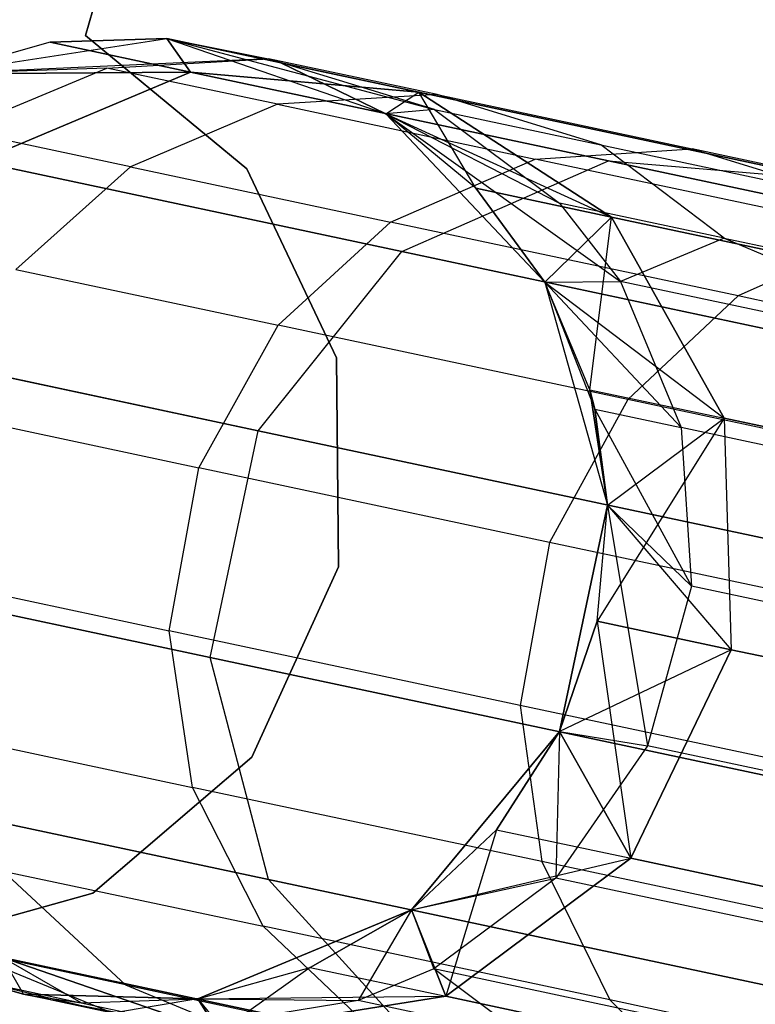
# Model space of a CAD drawing. Extents: x 0.3 to 7.1, y -3.38 to 3.38.
# Tile 98 of 256: x 0.45 to 0.6, y 0.59 to 0.79. Entities that reach past the tile are written whole.
import ezdxf

# ---------------------------------------------------------------- set-up
doc = ezdxf.new("R2010")
doc.units = 0
doc.header["$LTSCALE"] = 2.54
doc.layers.get('0').update_dxf_attribs({"linetype": 'CONTINUOUS'})

# ---------------------------------------------------------------- blocks, each defined once
blk = doc.blocks.new('SINGLES_B_BB_STL')
at = {"color": 0}
for p, q in [((0.52908, 1.02842, 1.7), (0.46047, 0.78635, 1.7)), ((0.46047, 0.78635, 1.9), (0.52908, 1.02842, 1.9)), ((0.46047, 0.78635, 1.9), (0.52908, 1.02842, 1.9)), ((0.52908, 1.02842, 1.7), (0.46047, 0.78635, 1.7)), ((0.42996, 0.77842, 1.7), (0.47726, 0.78572, 1.7)), ((0.42996, 0.77842, 39.09119), (0.47726, 0.78572, 39.09119)), ((0.42996, 0.77842, 11.29242), (0.47726, 0.78572, 1.7)), ((0.42996, 0.77842, 1.7), (0.47726, 0.78572, 1.7)), ((0.42996, 0.77842, 11.29242), (0.47726, 0.78572, 1.7)), ((0.42996, 0.77842, 39.09119), (0.47726, 0.78572, 39.09119)), ((0.47726, 0.78572, 16.96885), (0.45317, 0.78494, 16.96885)), ((0.45317, 0.78494, 16.96885), (0.47726, 0.78572, 39.09119)), ((0.45317, 0.78494, 16.96885), (0.47726, 0.78572, 39.09119)), ((0.47726, 0.78572, 16.96885), (0.45317, 0.78494, 16.96885)), ((0.47726, 0.78572, 11.29242), (0.45317, 0.78494, 11.29242)), ((0.45317, 0.78494, 11.29242), (0.47726, 0.78572, 1.7)), ((0.45317, 0.78494, 11.29242), (0.47726, 0.78572, 1.7)), ((0.47726, 0.78572, 11.29242), (0.45317, 0.78494, 11.29242)), ((0.46047, 0.78635, 1.7), (0.46047, 0.78635, 1.9)), ((0.46047, 0.78635, 1.9), (0.49378, 0.7588, 1.9)), ((0.49378, 0.7588, 1.7), (0.46047, 0.78635, 1.7)), ((0.46047, 0.78635, 1.7), (0.46047, 0.78635, 1.9)), ((0.49378, 0.7588, 1.7), (0.46047, 0.78635, 1.7)), ((0.46047, 0.78635, 1.9), (0.49378, 0.7588, 1.9)), ((0.47726, 0.78572, 1.7), (0.52254, 0.77019, 1.7)), ((0.50084, 0.7807, 16.96885), (0.47726, 0.78572, 39.09119)), ((0.47726, 0.78572, 39.09119), (0.52254, 0.77019, 39.09119)), ((0.50084, 0.7807, 16.96885), (0.47726, 0.78572, 39.09119)), ((0.47726, 0.78572, 16.96885), (0.52936, 0.77464, 16.55685)), ((0.47726, 0.78572, 16.96885), (0.47726, 0.78572, 39.09119)), ((0.47726, 0.78572, 16.96885), (0.47726, 0.78572, 39.09119)), ((0.47726, 0.78572, 16.96885), (0.48215, 0.77878, 16.55016)), ((0.47726, 0.78572, 16.96885), (0.48215, 0.77878, 16.55016)), ((0.47726, 0.78572, 16.96885), (0.52936, 0.77464, 16.55685)), ((0.48215, 0.77878, 11.71111), (0.47726, 0.78572, 11.29242)), ((0.48215, 0.77878, 11.71111), (0.47726, 0.78572, 11.29242)), ((0.52936, 0.77464, 11.70442), (0.47726, 0.78572, 11.29242)), ((0.47726, 0.78572, 11.29242), (0.52254, 0.77019, 1.7)), ((0.52936, 0.77464, 11.70442), (0.47726, 0.78572, 11.29242)), ((0.47726, 0.78572, 1.7), (0.52254, 0.77019, 1.7)), ((0.47726, 0.78572, 1.7), (0.47726, 0.78572, 11.29242)), ((0.47726, 0.78572, 11.29242), (0.52254, 0.77019, 1.7)), ((0.47726, 0.78572, 1.7), (0.47726, 0.78572, 11.29242)), ((0.47726, 0.78572, 39.09119), (0.52254, 0.77019, 39.09119)), ((0.47726, 0.78572, 39.09119), (0.53256, 0.77108, 39.41028)), ((0.47726, 0.78572, 39.09119), (0.53256, 0.77108, 39.41028)), ((0.47726, 0.78572, 39.09119), (0.4983, 0.78153, 39.41445)), ((0.47726, 0.78572, 39.09119), (0.4983, 0.78153, 39.41445)), ((0.45317, 0.78494, 16.96885), (0.42996, 0.77842, 39.09119)), ((0.45317, 0.78494, 16.96885), (0.42996, 0.77842, 16.96885)), ((0.45317, 0.78494, 16.96885), (0.42996, 0.77842, 39.09119)), ((0.45317, 0.78494, 16.96885), (0.42996, 0.77842, 16.96885)), ((0.45317, 0.78494, 11.29242), (0.42996, 0.77842, 11.29242)), ((0.45317, 0.78494, 11.29242), (0.42996, 0.77842, 11.29242)), ((0.45317, 0.78494, 16.96885), (0.48215, 0.77878, 16.55016)), ((0.45317, 0.78494, 16.96885), (0.48215, 0.77878, 16.55016)), ((0.48215, 0.77878, 11.71111), (0.45317, 0.78494, 11.29242)), ((0.48215, 0.77878, 11.71111), (0.45317, 0.78494, 11.29242)), ((0.4983, 0.78153, 39.41445), (0.42996, 0.77842, 39.09119)), ((0.4983, 0.78153, 39.41445), (0.42996, 0.77842, 39.09119)), ((0.46487, 0.77962, 39.41823), (0.4983, 0.78153, 39.41445)), ((0.46487, 0.77962, 39.41823), (0.4983, 0.78153, 39.41445)), ((0.53315, 0.77412, 39.63904), (0.4983, 0.78153, 39.41445)), ((0.53256, 0.77108, 39.41028), (0.4983, 0.78153, 39.41445)), ((0.53315, 0.77412, 39.63904), (0.4983, 0.78153, 39.41445)), ((0.53256, 0.77108, 39.41028), (0.4983, 0.78153, 39.41445)), ((0.46487, 0.77962, 39.41823), (0.42996, 0.77842, 39.09119)), ((0.46487, 0.77962, 39.41823), (0.42996, 0.77842, 39.09119)), ((0.43413, 0.76678, 39.42144), (0.46487, 0.77962, 39.41823)), ((0.43413, 0.76678, 39.42144), (0.46487, 0.77962, 39.41823)), ((0.50013, 0.77213, 39.64544), (0.46487, 0.77962, 39.41823)), ((0.50013, 0.77213, 39.64544), (0.46487, 0.77962, 39.41823)), ((0.52254, 0.77019, 16.96885), (0.50084, 0.7807, 16.96885)), ((0.50084, 0.7807, 16.96885), (0.52254, 0.77019, 39.09119)), ((0.50084, 0.7807, 16.96885), (0.52254, 0.77019, 39.09119)), ((0.50084, 0.7807, 16.96885), (0.52936, 0.77464, 16.55685)), ((0.50084, 0.7807, 16.96885), (0.52936, 0.77464, 16.55685)), ((0.52254, 0.77019, 16.96885), (0.50084, 0.7807, 16.96885)), ((0.52936, 0.77464, 11.70442), (0.50084, 0.7807, 11.29242)), ((0.50084, 0.7807, 11.29242), (0.52254, 0.77019, 1.7)), ((0.52254, 0.77019, 11.29242), (0.50084, 0.7807, 11.29242)), ((0.52936, 0.77464, 11.70442), (0.50084, 0.7807, 11.29242)), ((0.50084, 0.7807, 11.29242), (0.52254, 0.77019, 1.7)), ((0.52254, 0.77019, 11.29242), (0.50084, 0.7807, 11.29242)), ((0.42996, 0.77842, 16.96885), (0.48215, 0.77878, 16.55016)), ((0.42996, 0.77842, 16.96885), (0.48215, 0.77878, 16.55016)), ((0.48215, 0.77878, 11.71111), (0.42996, 0.77842, 11.29242)), ((0.48215, 0.77878, 11.71111), (0.42996, 0.77842, 11.29242)), ((0.48215, 0.77878, 16.55016), (0.43835, 0.76029, 16.54461)), ((0.48215, 0.77878, 16.55016), (0.43835, 0.76029, 16.54461)), ((0.43835, 0.76029, 11.71666), (0.48215, 0.77878, 11.71111)), ((0.43835, 0.76029, 11.71666), (0.48215, 0.77878, 11.71111)), ((0.52936, 0.77464, 16.55685), (0.48215, 0.77878, 16.55016)), ((0.48215, 0.77878, 16.55016), (0.56852, 0.76042, 16.13981)), ((0.48215, 0.77878, 16.55016), (0.56852, 0.76042, 16.13981)), ((0.52936, 0.77464, 16.55685), (0.48215, 0.77878, 16.55016)), ((0.48215, 0.77878, 11.71111), (0.52936, 0.77464, 11.70442)), ((0.56852, 0.76042, 12.12146), (0.48215, 0.77878, 11.71111)), ((0.56852, 0.76042, 12.12146), (0.48215, 0.77878, 11.71111)), ((0.48215, 0.77878, 11.71111), (0.52936, 0.77464, 11.70442)), ((0.53315, 0.77412, 39.63904), (0.50013, 0.77213, 39.64544)), ((0.53315, 0.77412, 39.63904), (0.50013, 0.77213, 39.64544)), ((0.52254, 0.77019, 16.96885), (0.52936, 0.77464, 16.55685)), ((0.52254, 0.77019, 16.96885), (0.52936, 0.77464, 16.55685)), ((0.52254, 0.77019, 11.29242), (0.52936, 0.77464, 11.70442)), ((0.52254, 0.77019, 11.29242), (0.52936, 0.77464, 11.70442)), ((0.56917, 0.74883, 16.56315), (0.52936, 0.77464, 16.55685)), ((0.52936, 0.77464, 16.55685), (0.61435, 0.75658, 16.15306)), ((0.52936, 0.77464, 16.55685), (0.61435, 0.75658, 16.15306)), ((0.56917, 0.74883, 16.56315), (0.52936, 0.77464, 16.55685)), ((0.54109, 0.7548, 11.29242), (0.52936, 0.77464, 11.70442)), ((0.52936, 0.77464, 11.70442), (0.56917, 0.74883, 11.69812)), ((0.54109, 0.7548, 11.29242), (0.52936, 0.77464, 11.70442)), ((0.61435, 0.75658, 12.10821), (0.52936, 0.77464, 11.70442)), ((0.61435, 0.75658, 12.10821), (0.52936, 0.77464, 11.70442)), ((0.52936, 0.77464, 11.70442), (0.56917, 0.74883, 11.69812)), ((0.56697, 0.76376, 39.63196), (0.53315, 0.77412, 39.63904)), ((0.53315, 0.77412, 39.63904), (0.5858, 0.76293, 39.85996)), ((0.53315, 0.77412, 39.63904), (0.5858, 0.76293, 39.85996)), ((0.56697, 0.76376, 39.63196), (0.53315, 0.77412, 39.63904)), ((0.50013, 0.77213, 39.64544), (0.46974, 0.75921, 39.65088)), ((0.50013, 0.77213, 39.64544), (0.46974, 0.75921, 39.65088)), ((0.50013, 0.77213, 39.64544), (0.55339, 0.76081, 39.86895)), ((0.50013, 0.77213, 39.64544), (0.55339, 0.76081, 39.86895)), ((0.53256, 0.77108, 39.41028), (0.52254, 0.77019, 39.09119)), ((0.53256, 0.77108, 39.41028), (0.52254, 0.77019, 39.09119)), ((0.53256, 0.77108, 39.41028), (0.55844, 0.7517, 39.40684)), ((0.53256, 0.77108, 39.41028), (0.55844, 0.7517, 39.40684)), ((0.53256, 0.77108, 39.41028), (0.56697, 0.76376, 39.63196)), ((0.53256, 0.77108, 39.41028), (0.56697, 0.76376, 39.63196)), ((0.52254, 0.77019, 1.7), (0.55541, 0.73541, 1.7)), ((0.54109, 0.7548, 16.96885), (0.52254, 0.77019, 39.09119)), ((0.52254, 0.77019, 39.09119), (0.55541, 0.73541, 39.09119)), ((0.54109, 0.7548, 16.96885), (0.52254, 0.77019, 16.96885)), ((0.52254, 0.77019, 16.96885), (0.52254, 0.77019, 39.09119)), ((0.54109, 0.7548, 16.96885), (0.52254, 0.77019, 39.09119)), ((0.52254, 0.77019, 16.96885), (0.52254, 0.77019, 39.09119)), ((0.52254, 0.77019, 16.96885), (0.56917, 0.74883, 16.56315)), ((0.54109, 0.7548, 16.96885), (0.52254, 0.77019, 16.96885)), ((0.52254, 0.77019, 16.96885), (0.56917, 0.74883, 16.56315)), ((0.54109, 0.7548, 11.29242), (0.52254, 0.77019, 11.29242)), ((0.52254, 0.77019, 11.29242), (0.52254, 0.77019, 1.7)), ((0.52254, 0.77019, 11.29242), (0.52254, 0.77019, 1.7)), ((0.52254, 0.77019, 11.29242), (0.55541, 0.73541, 1.7)), ((0.52254, 0.77019, 1.7), (0.55541, 0.73541, 1.7)), ((0.52254, 0.77019, 11.29242), (0.55541, 0.73541, 1.7)), ((0.54109, 0.7548, 11.29242), (0.52254, 0.77019, 11.29242)), ((0.52254, 0.77019, 39.09119), (0.55541, 0.73541, 39.09119)), ((0.52254, 0.77019, 39.09119), (0.57101, 0.73554, 39.40501)), ((0.52254, 0.77019, 39.09119), (0.57101, 0.73554, 39.40501)), ((0.52254, 0.77019, 39.09119), (0.55844, 0.7517, 39.40684)), ((0.52254, 0.77019, 39.09119), (0.55844, 0.7517, 39.40684)), ((0.46974, 0.75921, 39.65088), (0.43413, 0.76678, 39.42144)), ((0.46974, 0.75921, 39.65088), (0.43413, 0.76678, 39.42144)), ((0.55339, 0.76081, 39.86895), (0.5858, 0.76293, 39.85996)), ((0.55339, 0.76081, 39.86895), (0.5858, 0.76293, 39.85996)), ((0.59247, 0.74447, 39.62614), (0.56697, 0.76376, 39.63196)), ((0.56697, 0.76376, 39.63196), (0.61894, 0.75272, 39.85003)), ((0.56697, 0.76376, 39.63196), (0.61894, 0.75272, 39.85003)), ((0.59247, 0.74447, 39.62614), (0.56697, 0.76376, 39.63196)), ((0.5858, 0.76293, 39.85996), (0.61894, 0.75272, 39.85003)), ((0.65607, 0.74799, 40.07597), (0.5858, 0.76293, 39.85996)), ((0.5858, 0.76293, 39.85996), (0.61894, 0.75272, 39.85003)), ((0.65607, 0.74799, 40.07597), (0.5858, 0.76293, 39.85996)), ((0.43835, 0.76029, 16.54461), (0.52586, 0.74169, 16.12883)), ((0.43835, 0.76029, 16.54461), (0.52586, 0.74169, 16.12883)), ((0.52586, 0.74169, 12.13244), (0.43835, 0.76029, 11.71666)), ((0.52586, 0.74169, 12.13244), (0.43835, 0.76029, 11.71666)), ((0.46974, 0.75921, 39.65088), (0.44609, 0.73802, 39.65464)), ((0.46974, 0.75921, 39.65088), (0.44609, 0.73802, 39.65464)), ((0.46974, 0.75921, 39.65088), (0.52352, 0.74778, 39.87658)), ((0.46974, 0.75921, 39.65088), (0.52352, 0.74778, 39.87658)), ((0.49378, 0.7588, 1.9), (0.51235, 0.71977, 1.9)), ((0.51235, 0.71977, 1.7), (0.49378, 0.7588, 1.7)), ((0.49378, 0.7588, 1.7), (0.49378, 0.7588, 1.9)), ((0.49378, 0.7588, 1.7), (0.49378, 0.7588, 1.9)), ((0.51235, 0.71977, 1.7), (0.49378, 0.7588, 1.7)), ((0.49378, 0.7588, 1.9), (0.51235, 0.71977, 1.9)), ((0.52352, 0.74778, 39.87658), (0.55339, 0.76081, 39.86895)), ((0.52352, 0.74778, 39.87658), (0.55339, 0.76081, 39.86895)), ((0.52586, 0.74169, 16.12883), (0.56852, 0.76042, 16.13981)), ((0.52586, 0.74169, 16.12883), (0.56852, 0.76042, 16.13981)), ((0.52586, 0.74169, 12.13244), (0.56852, 0.76042, 12.12146)), ((0.52586, 0.74169, 12.13244), (0.56852, 0.76042, 12.12146)), ((0.62449, 0.7457, 40.08749), (0.55339, 0.76081, 39.86895)), ((0.62449, 0.7457, 40.08749), (0.55339, 0.76081, 39.86895)), ((0.56852, 0.76042, 16.13981), (0.71055, 0.73023, 15.74599)), ((0.56852, 0.76042, 16.13981), (0.71055, 0.73023, 15.74599)), ((0.56852, 0.76042, 16.13981), (0.61435, 0.75658, 16.15306)), ((0.56852, 0.76042, 16.13981), (0.61435, 0.75658, 16.15306)), ((0.56852, 0.76042, 12.12146), (0.61435, 0.75658, 12.10821)), ((0.71055, 0.73023, 12.51528), (0.56852, 0.76042, 12.12146)), ((0.71055, 0.73023, 12.51528), (0.56852, 0.76042, 12.12146)), ((0.56852, 0.76042, 12.12146), (0.61435, 0.75658, 12.10821)), ((0.55541, 0.73541, 16.96885), (0.54109, 0.7548, 16.96885)), ((0.54109, 0.7548, 16.96885), (0.55541, 0.73541, 39.09119)), ((0.54109, 0.7548, 16.96885), (0.55541, 0.73541, 39.09119)), ((0.54109, 0.7548, 16.96885), (0.56917, 0.74883, 16.56315)), ((0.54109, 0.7548, 16.96885), (0.56917, 0.74883, 16.56315)), ((0.55541, 0.73541, 16.96885), (0.54109, 0.7548, 16.96885)), ((0.56917, 0.74883, 11.69812), (0.54109, 0.7548, 11.29242)), ((0.55541, 0.73541, 11.29242), (0.54109, 0.7548, 11.29242)), ((0.56917, 0.74883, 11.69812), (0.54109, 0.7548, 11.29242)), ((0.54109, 0.7548, 11.29242), (0.55541, 0.73541, 1.7)), ((0.54109, 0.7548, 11.29242), (0.55541, 0.73541, 1.7)), ((0.55541, 0.73541, 11.29242), (0.54109, 0.7548, 11.29242)), ((0.55844, 0.7517, 39.40684), (0.57101, 0.73554, 39.40501)), ((0.59247, 0.74447, 39.62614), (0.55844, 0.7517, 39.40684)), ((0.59247, 0.74447, 39.62614), (0.55844, 0.7517, 39.40684)), ((0.55844, 0.7517, 39.40684), (0.57101, 0.73554, 39.40501)), ((0.55541, 0.73541, 16.96885), (0.56917, 0.74883, 16.56315)), ((0.55541, 0.73541, 16.96885), (0.56917, 0.74883, 16.56315)), ((0.55541, 0.73541, 11.29242), (0.56917, 0.74883, 11.69812)), ((0.55541, 0.73541, 11.29242), (0.56917, 0.74883, 11.69812)), ((0.56468, 0.71316, 11.29242), (0.56917, 0.74883, 11.69812)), ((0.56468, 0.71316, 11.29242), (0.56917, 0.74883, 11.69812)), ((0.56917, 0.74883, 16.56315), (0.65286, 0.73104, 16.16554)), ((0.56917, 0.74883, 16.56315), (0.65286, 0.73104, 16.16554)), ((0.56917, 0.74883, 16.56315), (0.59246, 0.70725, 16.56762)), ((0.56917, 0.74883, 16.56315), (0.59246, 0.70725, 16.56762)), ((0.65286, 0.73104, 12.09573), (0.56917, 0.74883, 11.69812)), ((0.65286, 0.73104, 12.09573), (0.56917, 0.74883, 11.69812)), ((0.59246, 0.70725, 11.69365), (0.56917, 0.74883, 11.69812)), ((0.59246, 0.70725, 11.69365), (0.56917, 0.74883, 11.69812)), ((0.50024, 0.72651, 39.88186), (0.52352, 0.74778, 39.87658)), ((0.50024, 0.72651, 39.88186), (0.52352, 0.74778, 39.87658)), ((0.59531, 0.73252, 40.09725), (0.52352, 0.74778, 39.87658)), ((0.59531, 0.73252, 40.09725), (0.52352, 0.74778, 39.87658)), ((0.62449, 0.7457, 40.08749), (0.59531, 0.73252, 40.09725)), ((0.62449, 0.7457, 40.08749), (0.59531, 0.73252, 40.09725)), ((0.59247, 0.74447, 39.62614), (0.57101, 0.73554, 39.40501)), ((0.59247, 0.74447, 39.62614), (0.57101, 0.73554, 39.40501)), ((0.59247, 0.74447, 39.62614), (0.64388, 0.73354, 39.84186)), ((0.59247, 0.74447, 39.62614), (0.65596, 0.71748, 39.83751)), ((0.59247, 0.74447, 39.62614), (0.65596, 0.71748, 39.83751)), ((0.59247, 0.74447, 39.62614), (0.64388, 0.73354, 39.84186)), ((0.49616, 0.70468, 16.12262), (0.52586, 0.74169, 16.12883)), ((0.49616, 0.70468, 16.12262), (0.52586, 0.74169, 16.12883)), ((0.49616, 0.70468, 12.13865), (0.52586, 0.74169, 12.13244)), ((0.49616, 0.70468, 12.13865), (0.52586, 0.74169, 12.13244)), ((0.52586, 0.74169, 16.12883), (0.66978, 0.7111, 15.72978)), ((0.52586, 0.74169, 16.12883), (0.66978, 0.7111, 15.72978)), ((0.66978, 0.7111, 12.53148), (0.52586, 0.74169, 12.13244)), ((0.66978, 0.7111, 12.53148), (0.52586, 0.74169, 12.13244)), ((0.44609, 0.73802, 39.65464), (0.50024, 0.72651, 39.88186)), ((0.44609, 0.73802, 39.65464), (0.50024, 0.72651, 39.88186)), ((0.55541, 0.73541, 39.09119), (0.57101, 0.73554, 39.40501)), ((0.55541, 0.73541, 39.09119), (0.57101, 0.73554, 39.40501)), ((0.55541, 0.73541, 1.7), (0.56836, 0.68933, 1.7)), ((0.56468, 0.71316, 16.96885), (0.55541, 0.73541, 39.09119)), ((0.55541, 0.73541, 39.09119), (0.56572, 0.70914, 39.09119)), ((0.56468, 0.71316, 16.96885), (0.55541, 0.73541, 16.96885)), ((0.55541, 0.73541, 16.96885), (0.55541, 0.73541, 39.09119)), ((0.56468, 0.71316, 16.96885), (0.55541, 0.73541, 39.09119)), ((0.55541, 0.73541, 16.96885), (0.55541, 0.73541, 39.09119)), ((0.55541, 0.73541, 16.96885), (0.59246, 0.70725, 16.56762)), ((0.55541, 0.73541, 16.96885), (0.59246, 0.70725, 16.56762)), ((0.56468, 0.71316, 16.96885), (0.55541, 0.73541, 16.96885)), ((0.56468, 0.71316, 11.29242), (0.55541, 0.73541, 11.29242)), ((0.55541, 0.73541, 1.7), (0.56836, 0.68933, 1.7)), ((0.55541, 0.73541, 1.7), (0.55541, 0.73541, 11.29242)), ((0.55541, 0.73541, 11.29242), (0.56836, 0.68933, 1.7)), ((0.56468, 0.71316, 11.29242), (0.55541, 0.73541, 11.29242)), ((0.55541, 0.73541, 11.29242), (0.56836, 0.68933, 1.7)), ((0.55541, 0.73541, 1.7), (0.55541, 0.73541, 11.29242)), ((0.55541, 0.73541, 39.09119), (0.56572, 0.70914, 39.09119)), ((0.55541, 0.73541, 39.09119), (0.58355, 0.70535, 39.40284)), ((0.55541, 0.73541, 39.09119), (0.58355, 0.70535, 39.40284)), ((0.57101, 0.73554, 39.40501), (0.58355, 0.70535, 39.40284)), ((0.65596, 0.71748, 39.83751), (0.57101, 0.73554, 39.40501)), ((0.57101, 0.73554, 39.40501), (0.58355, 0.70535, 39.40284)), ((0.65596, 0.71748, 39.83751), (0.57101, 0.73554, 39.40501)), ((0.59531, 0.73252, 40.09725), (0.57251, 0.71114, 40.10402)), ((0.59531, 0.73252, 40.09725), (0.57251, 0.71114, 40.10402)), ((0.68454, 0.71355, 40.31118), (0.59531, 0.73252, 40.09725)), ((0.68454, 0.71355, 40.31118), (0.59531, 0.73252, 40.09725)), ((0.48385, 0.69704, 39.8847), (0.50024, 0.72651, 39.88186)), ((0.48385, 0.69704, 39.8847), (0.50024, 0.72651, 39.88186)), ((0.57251, 0.71114, 40.10402), (0.50024, 0.72651, 39.88186)), ((0.57251, 0.71114, 40.10402), (0.50024, 0.72651, 39.88186)), ((0.408, 0.72342, 16.54148), (0.49616, 0.70468, 16.12262)), ((0.408, 0.72342, 16.54148), (0.49616, 0.70468, 16.12262)), ((0.49616, 0.70468, 12.13865), (0.408, 0.72342, 11.71979)), ((0.49616, 0.70468, 12.13865), (0.408, 0.72342, 11.71979)), ((0.51235, 0.71977, 1.9), (0.51272, 0.67655, 1.9)), ((0.51272, 0.67655, 1.7), (0.51235, 0.71977, 1.7)), ((0.51235, 0.71977, 1.7), (0.51235, 0.71977, 1.9)), ((0.51235, 0.71977, 1.7), (0.51235, 0.71977, 1.9)), ((0.51272, 0.67655, 1.7), (0.51235, 0.71977, 1.7)), ((0.51235, 0.71977, 1.9), (0.51272, 0.67655, 1.9)), ((0.56836, 0.68933, 16.96885), (0.56468, 0.71316, 16.96885)), ((0.56468, 0.71316, 16.96885), (0.56572, 0.70914, 39.09119)), ((0.56468, 0.71316, 16.96885), (0.56572, 0.70914, 39.09119)), ((0.56468, 0.71316, 16.96885), (0.59246, 0.70725, 16.56762)), ((0.56468, 0.71316, 16.96885), (0.59246, 0.70725, 16.56762)), ((0.56836, 0.68933, 16.96885), (0.56468, 0.71316, 16.96885)), ((0.56836, 0.68933, 11.29242), (0.56468, 0.71316, 11.29242)), ((0.56468, 0.71316, 11.29242), (0.59246, 0.70725, 11.69365)), ((0.56468, 0.71316, 11.29242), (0.59246, 0.70725, 11.69365)), ((0.56468, 0.71316, 11.29242), (0.56836, 0.68933, 1.7)), ((0.56468, 0.71316, 11.29242), (0.56836, 0.68933, 1.7)), ((0.56836, 0.68933, 11.29242), (0.56468, 0.71316, 11.29242)), ((0.57251, 0.71114, 40.10402), (0.55638, 0.68162, 40.10767)), ((0.57251, 0.71114, 40.10402), (0.55638, 0.68162, 40.10767)), ((0.66233, 0.69205, 40.31938), (0.57251, 0.71114, 40.10402)), ((0.66233, 0.69205, 40.31938), (0.57251, 0.71114, 40.10402)), ((0.42951, 0.70859, 39.65667), (0.48385, 0.69704, 39.8847)), ((0.42951, 0.70859, 39.65667), (0.48385, 0.69704, 39.8847)), ((0.56836, 0.68933, 16.96885), (0.56572, 0.70914, 39.09119)), ((0.56572, 0.70914, 39.09119), (0.56836, 0.68933, 39.09119)), ((0.56836, 0.68933, 16.96885), (0.56572, 0.70914, 39.09119)), ((0.56572, 0.70914, 39.09119), (0.56836, 0.68933, 39.09119)), ((0.56572, 0.70914, 39.09119), (0.5857, 0.67255, 39.4018)), ((0.56572, 0.70914, 39.09119), (0.5857, 0.67255, 39.4018)), ((0.56572, 0.70914, 39.09119), (0.58355, 0.70535, 39.40284)), ((0.56572, 0.70914, 39.09119), (0.58355, 0.70535, 39.40284)), ((0.59246, 0.70725, 11.69365), (0.56623, 0.66532, 11.29242)), ((0.59246, 0.70725, 11.69365), (0.56623, 0.66532, 11.29242)), ((0.56836, 0.68933, 16.96885), (0.59246, 0.70725, 16.56762)), ((0.56836, 0.68933, 16.96885), (0.59246, 0.70725, 16.56762)), ((0.56836, 0.68933, 11.29242), (0.59246, 0.70725, 11.69365)), ((0.56836, 0.68933, 11.29242), (0.59246, 0.70725, 11.69365)), ((0.59246, 0.70725, 16.56762), (0.67522, 0.68966, 16.17439)), ((0.59246, 0.70725, 16.56762), (0.67522, 0.68966, 16.17439)), ((0.59246, 0.70725, 16.56762), (0.59389, 0.65944, 16.56923)), ((0.59246, 0.70725, 16.56762), (0.59389, 0.65944, 16.56923)), ((0.67522, 0.68966, 12.08688), (0.59246, 0.70725, 11.69365)), ((0.59246, 0.70725, 11.69365), (0.59389, 0.65944, 11.69203)), ((0.67522, 0.68966, 12.08688), (0.59246, 0.70725, 11.69365)), ((0.59246, 0.70725, 11.69365), (0.59389, 0.65944, 11.69203)), ((0.4862, 0.65786, 16.12262), (0.49616, 0.70468, 16.12262)), ((0.4862, 0.65786, 16.12262), (0.49616, 0.70468, 16.12262)), ((0.4862, 0.65786, 12.13865), (0.49616, 0.70468, 12.13865)), ((0.4862, 0.65786, 12.13865), (0.49616, 0.70468, 12.13865)), ((0.49616, 0.70468, 16.12262), (0.64113, 0.67386, 15.72064)), ((0.49616, 0.70468, 16.12262), (0.64113, 0.67386, 15.72064)), ((0.64113, 0.67386, 12.54063), (0.49616, 0.70468, 12.13865)), ((0.64113, 0.67386, 12.54063), (0.49616, 0.70468, 12.13865)), ((0.58355, 0.70535, 39.40284), (0.5857, 0.67255, 39.4018)), ((0.66791, 0.68742, 39.83235), (0.58355, 0.70535, 39.40284)), ((0.58355, 0.70535, 39.40284), (0.5857, 0.67255, 39.4018)), ((0.66791, 0.68742, 39.83235), (0.58355, 0.70535, 39.40284)), ((0.47778, 0.66334, 39.8844), (0.48385, 0.69704, 39.8847)), ((0.47778, 0.66334, 39.8844), (0.48385, 0.69704, 39.8847)), ((0.55638, 0.68162, 40.10767), (0.48385, 0.69704, 39.8847)), ((0.55638, 0.68162, 40.10767), (0.48385, 0.69704, 39.8847)), ((0.56836, 0.68933, 1.7), (0.55841, 0.64251, 1.7)), ((0.55841, 0.64251, 16.96885), (0.56836, 0.68933, 39.09119)), ((0.56836, 0.68933, 39.09119), (0.55841, 0.64251, 39.09119)), ((0.55841, 0.64251, 16.96885), (0.56836, 0.68933, 39.09119)), ((0.56836, 0.68933, 11.29242), (0.55841, 0.64251, 1.7)), ((0.56836, 0.68933, 1.7), (0.55841, 0.64251, 1.7)), ((0.56836, 0.68933, 11.29242), (0.55841, 0.64251, 1.7)), ((0.56836, 0.68933, 39.09119), (0.55841, 0.64251, 39.09119)), ((0.56623, 0.66532, 16.96885), (0.56836, 0.68933, 39.09119)), ((0.56623, 0.66532, 16.96885), (0.56836, 0.68933, 39.09119)), ((0.56623, 0.66532, 16.96885), (0.56836, 0.68933, 16.96885)), ((0.56623, 0.66532, 16.96885), (0.56836, 0.68933, 16.96885)), ((0.56623, 0.66532, 11.29242), (0.56836, 0.68933, 11.29242)), ((0.56623, 0.66532, 11.29242), (0.56836, 0.68933, 11.29242)), ((0.56836, 0.68933, 16.96885), (0.56836, 0.68933, 39.09119)), ((0.56836, 0.68933, 16.96885), (0.56836, 0.68933, 39.09119)), ((0.56836, 0.68933, 16.96885), (0.59389, 0.65944, 16.56923)), ((0.56836, 0.68933, 16.96885), (0.59389, 0.65944, 16.56923)), ((0.56836, 0.68933, 11.29242), (0.56836, 0.68933, 1.7)), ((0.56836, 0.68933, 11.29242), (0.56836, 0.68933, 1.7)), ((0.56836, 0.68933, 39.09119), (0.57661, 0.6396, 39.40204)), ((0.56836, 0.68933, 39.09119), (0.57661, 0.6396, 39.40204)), ((0.56836, 0.68933, 39.09119), (0.5857, 0.67255, 39.4018)), ((0.56836, 0.68933, 39.09119), (0.5857, 0.67255, 39.4018)), ((0.55638, 0.68162, 40.10767), (0.55028, 0.64793, 40.10727)), ((0.55638, 0.68162, 40.10767), (0.55028, 0.64793, 40.10727)), ((0.64653, 0.66246, 40.32381), (0.55638, 0.68162, 40.10767)), ((0.64653, 0.66246, 40.32381), (0.55638, 0.68162, 40.10767)), ((0.39805, 0.6766, 16.54148), (0.4862, 0.65786, 16.12262)), ((0.39805, 0.6766, 16.54148), (0.4862, 0.65786, 16.12262)), ((0.4862, 0.65786, 12.13865), (0.39805, 0.6766, 11.71979)), ((0.4862, 0.65786, 12.13865), (0.39805, 0.6766, 11.71979)), ((0.51272, 0.67655, 1.9), (0.49481, 0.63721, 1.9)), ((0.49481, 0.63721, 1.7), (0.51272, 0.67655, 1.7)), ((0.49481, 0.63721, 1.7), (0.51272, 0.67655, 1.7)), ((0.51272, 0.67655, 1.9), (0.49481, 0.63721, 1.9)), ((0.51272, 0.67655, 1.7), (0.51272, 0.67655, 1.9)), ((0.51272, 0.67655, 1.7), (0.51272, 0.67655, 1.9)), ((0.42346, 0.67489, 39.65645), (0.47778, 0.66334, 39.8844)), ((0.42346, 0.67489, 39.65645), (0.47778, 0.66334, 39.8844)), ((0.5857, 0.67255, 39.4018), (0.57661, 0.6396, 39.40204)), ((0.5857, 0.67255, 39.4018), (0.57661, 0.6396, 39.40204)), ((0.66978, 0.65468, 39.82986), (0.5857, 0.67255, 39.4018)), ((0.66978, 0.65468, 39.82986), (0.5857, 0.67255, 39.4018)), ((0.55841, 0.64251, 16.96885), (0.56623, 0.66532, 16.96885)), ((0.55841, 0.64251, 16.96885), (0.56623, 0.66532, 16.96885)), ((0.55841, 0.64251, 11.29242), (0.56623, 0.66532, 11.29242)), ((0.56623, 0.66532, 11.29242), (0.55841, 0.64251, 1.7)), ((0.56623, 0.66532, 11.29242), (0.55841, 0.64251, 1.7)), ((0.55841, 0.64251, 11.29242), (0.56623, 0.66532, 11.29242)), ((0.59389, 0.65944, 16.56923), (0.56623, 0.66532, 16.96885)), ((0.56623, 0.66532, 16.96885), (0.57313, 0.61634, 16.56762)), ((0.56623, 0.66532, 16.96885), (0.57313, 0.61634, 16.56762)), ((0.59389, 0.65944, 16.56923), (0.56623, 0.66532, 16.96885)), ((0.56623, 0.66532, 11.29242), (0.59389, 0.65944, 11.69203)), ((0.56623, 0.66532, 11.29242), (0.59389, 0.65944, 11.69203)), ((0.48257, 0.63099, 39.88112), (0.47778, 0.66334, 39.8844)), ((0.55028, 0.64793, 40.10727), (0.47778, 0.66334, 39.8844)), ((0.48257, 0.63099, 39.88112), (0.47778, 0.66334, 39.8844)), ((0.55028, 0.64793, 40.10727), (0.47778, 0.66334, 39.8844)), ((0.59389, 0.65944, 11.69203), (0.55841, 0.64251, 11.29242)), ((0.59389, 0.65944, 11.69203), (0.55841, 0.64251, 11.29242)), ((0.57313, 0.61634, 16.56762), (0.59389, 0.65944, 16.56923)), ((0.57313, 0.61634, 16.56762), (0.59389, 0.65944, 16.56923)), ((0.59389, 0.65944, 11.69203), (0.57313, 0.61634, 11.69365)), ((0.59389, 0.65944, 11.69203), (0.57313, 0.61634, 11.69365)), ((0.67632, 0.64192, 16.17758), (0.59389, 0.65944, 16.56923)), ((0.67632, 0.64192, 16.17758), (0.59389, 0.65944, 16.56923)), ((0.59389, 0.65944, 11.69203), (0.67632, 0.64192, 12.08369)), ((0.59389, 0.65944, 11.69203), (0.67632, 0.64192, 12.08369)), ((0.49829, 0.61196, 16.12883), (0.4862, 0.65786, 16.12262)), ((0.4862, 0.65786, 16.12262), (0.63118, 0.62704, 15.72064)), ((0.4862, 0.65786, 16.12262), (0.63118, 0.62704, 15.72064)), ((0.49829, 0.61196, 16.12883), (0.4862, 0.65786, 16.12262)), ((0.49829, 0.61196, 12.13244), (0.4862, 0.65786, 12.13865)), ((0.63118, 0.62704, 12.54063), (0.4862, 0.65786, 12.13865)), ((0.49829, 0.61196, 12.13244), (0.4862, 0.65786, 12.13865)), ((0.63118, 0.62704, 12.54063), (0.4862, 0.65786, 12.13865)), ((0.6404, 0.62878, 40.32333), (0.55028, 0.64793, 40.10727)), ((0.55028, 0.64793, 40.10727), (0.55478, 0.61565, 40.10307)), ((0.6404, 0.62878, 40.32333), (0.55028, 0.64793, 40.10727)), ((0.55028, 0.64793, 40.10727), (0.55478, 0.61565, 40.10307)), ((0.42848, 0.64249, 39.65411), (0.48257, 0.63099, 39.88112)), ((0.42848, 0.64249, 39.65411), (0.48257, 0.63099, 39.88112)), ((0.55841, 0.64251, 1.7), (0.52784, 0.60568, 1.7)), ((0.52784, 0.60568, 16.96885), (0.55841, 0.64251, 39.09119)), ((0.55841, 0.64251, 39.09119), (0.52784, 0.60568, 39.09119)), ((0.52784, 0.60568, 16.96885), (0.55841, 0.64251, 39.09119)), ((0.55841, 0.64251, 1.7), (0.52784, 0.60568, 1.7)), ((0.55841, 0.64251, 39.09119), (0.52784, 0.60568, 39.09119)), ((0.54536, 0.62224, 16.96885), (0.55841, 0.64251, 39.09119)), ((0.54536, 0.62224, 16.96885), (0.55841, 0.64251, 39.09119)), ((0.54536, 0.62224, 16.96885), (0.55841, 0.64251, 16.96885)), ((0.54536, 0.62224, 16.96885), (0.55841, 0.64251, 16.96885)), ((0.54536, 0.62224, 11.29242), (0.55841, 0.64251, 11.29242)), ((0.55841, 0.64251, 1.7), (0.54536, 0.62224, 11.29242)), ((0.55841, 0.64251, 1.7), (0.54536, 0.62224, 11.29242)), ((0.54536, 0.62224, 11.29242), (0.55841, 0.64251, 11.29242)), ((0.55841, 0.64251, 39.09119), (0.55764, 0.61225, 39.40354)), ((0.55841, 0.64251, 39.09119), (0.55764, 0.61225, 39.40354)), ((0.55841, 0.64251, 16.96885), (0.55841, 0.64251, 39.09119)), ((0.55841, 0.64251, 16.96885), (0.55841, 0.64251, 39.09119)), ((0.55841, 0.64251, 16.96885), (0.57313, 0.61634, 16.56762)), ((0.55841, 0.64251, 16.96885), (0.57313, 0.61634, 16.56762)), ((0.57313, 0.61634, 11.69365), (0.55841, 0.64251, 11.29242)), ((0.57313, 0.61634, 11.69365), (0.55841, 0.64251, 11.29242)), ((0.55841, 0.64251, 1.7), (0.55841, 0.64251, 11.29242)), ((0.55841, 0.64251, 1.7), (0.55841, 0.64251, 11.29242)), ((0.55841, 0.64251, 39.09119), (0.57661, 0.6396, 39.40204)), ((0.55841, 0.64251, 39.09119), (0.57661, 0.6396, 39.40204)), ((0.57661, 0.6396, 39.40204), (0.55764, 0.61225, 39.40354)), ((0.57661, 0.6396, 39.40204), (0.55764, 0.61225, 39.40354)), ((0.66075, 0.62172, 39.83043), (0.57661, 0.6396, 39.40204)), ((0.66075, 0.62172, 39.83043), (0.57661, 0.6396, 39.40204)), ((0.49481, 0.63721, 1.9), (0.46197, 0.60911, 1.9)), ((0.46197, 0.60911, 1.7), (0.49481, 0.63721, 1.7)), ((0.46197, 0.60911, 1.7), (0.49481, 0.63721, 1.7)), ((0.49481, 0.63721, 1.9), (0.46197, 0.60911, 1.9)), ((0.49481, 0.63721, 1.7), (0.49481, 0.63721, 1.9)), ((0.49481, 0.63721, 1.7), (0.49481, 0.63721, 1.9)), ((0.49715, 0.60231, 39.8753), (0.48257, 0.63099, 39.88112)), ((0.55478, 0.61565, 40.10307), (0.48257, 0.63099, 39.88112)), ((0.49715, 0.60231, 39.8753), (0.48257, 0.63099, 39.88112)), ((0.55478, 0.61565, 40.10307), (0.48257, 0.63099, 39.88112)), ((0.41077, 0.63057, 16.54461), (0.49829, 0.61196, 16.12883)), ((0.41077, 0.63057, 16.54461), (0.49829, 0.61196, 16.12883)), ((0.49829, 0.61196, 12.13244), (0.41077, 0.63057, 11.71666)), ((0.49829, 0.61196, 12.13244), (0.41077, 0.63057, 11.71666)), ((0.52784, 0.60568, 16.96885), (0.54536, 0.62224, 16.96885)), ((0.52784, 0.60568, 16.96885), (0.54536, 0.62224, 16.96885)), ((0.52784, 0.60568, 11.29242), (0.54536, 0.62224, 11.29242)), ((0.52784, 0.60568, 1.7), (0.54536, 0.62224, 11.29242)), ((0.52784, 0.60568, 11.29242), (0.54536, 0.62224, 11.29242)), ((0.52784, 0.60568, 1.7), (0.54536, 0.62224, 11.29242)), ((0.54536, 0.62224, 16.96885), (0.53495, 0.58783, 16.56315)), ((0.54536, 0.62224, 16.96885), (0.53495, 0.58783, 16.56315)), ((0.54536, 0.62224, 16.96885), (0.57313, 0.61634, 16.56762)), ((0.54536, 0.62224, 16.96885), (0.57313, 0.61634, 16.56762)), ((0.54536, 0.62224, 11.29242), (0.57313, 0.61634, 11.69365)), ((0.54536, 0.62224, 11.29242), (0.57313, 0.61634, 11.69365)), ((0.52784, 0.60568, 11.29242), (0.57313, 0.61634, 11.69365)), ((0.52784, 0.60568, 11.29242), (0.57313, 0.61634, 11.69365)), ((0.53495, 0.58783, 16.56315), (0.57313, 0.61634, 16.56762)), ((0.53495, 0.58783, 16.56315), (0.57313, 0.61634, 16.56762)), ((0.57313, 0.61634, 11.69365), (0.53495, 0.58783, 11.69812)), ((0.57313, 0.61634, 11.69365), (0.53495, 0.58783, 11.69812)), ((0.64452, 0.59657, 40.31823), (0.55478, 0.61565, 40.10307)), ((0.55478, 0.61565, 40.10307), (0.56882, 0.58707, 40.09562)), ((0.64452, 0.59657, 40.31823), (0.55478, 0.61565, 40.10307)), ((0.55478, 0.61565, 40.10307), (0.56882, 0.58707, 40.09562)), ((0.57313, 0.61634, 16.56762), (0.6559, 0.59875, 16.17439)), ((0.57313, 0.61634, 16.56762), (0.6559, 0.59875, 16.17439)), ((0.6559, 0.59875, 12.08688), (0.57313, 0.61634, 11.69365)), ((0.6559, 0.59875, 12.08688), (0.57313, 0.61634, 11.69365)), ((0.44345, 0.61372, 39.64996), (0.49715, 0.60231, 39.8753)), ((0.44345, 0.61372, 39.64996), (0.46872, 0.5902, 39.64402)), ((0.44345, 0.61372, 39.64996), (0.49715, 0.60231, 39.8753)), ((0.44345, 0.61372, 39.64996), (0.46872, 0.5902, 39.64402)), ((0.52964, 0.5775, 16.13981), (0.49829, 0.61196, 16.12883)), ((0.49829, 0.61196, 16.12883), (0.6422, 0.58137, 15.72978)), ((0.49829, 0.61196, 16.12883), (0.6422, 0.58137, 15.72978)), ((0.52964, 0.5775, 16.13981), (0.49829, 0.61196, 16.12883)), ((0.52964, 0.5775, 12.12146), (0.49829, 0.61196, 12.13244)), ((0.6422, 0.58137, 12.53148), (0.49829, 0.61196, 12.13244)), ((0.52964, 0.5775, 12.12146), (0.49829, 0.61196, 12.13244)), ((0.6422, 0.58137, 12.53148), (0.49829, 0.61196, 12.13244)), ((0.52784, 0.60568, 39.09119), (0.55764, 0.61225, 39.40354)), ((0.52784, 0.60568, 39.09119), (0.55764, 0.61225, 39.40354)), ((0.55764, 0.61225, 39.40354), (0.53243, 0.59349, 39.40597)), ((0.55764, 0.61225, 39.40354), (0.53243, 0.59349, 39.40597)), ((0.64219, 0.59428, 39.83401), (0.55764, 0.61225, 39.40354)), ((0.64219, 0.59428, 39.83401), (0.55764, 0.61225, 39.40354)), ((0.46197, 0.60911, 1.9), (0.42034, 0.59749, 1.9)), ((0.42034, 0.59749, 1.7), (0.46197, 0.60911, 1.7)), ((0.42034, 0.59749, 1.7), (0.46197, 0.60911, 1.7)), ((0.46197, 0.60911, 1.9), (0.42034, 0.59749, 1.9)), ((0.46197, 0.60911, 1.7), (0.46197, 0.60911, 1.9)), ((0.46197, 0.60911, 1.7), (0.46197, 0.60911, 1.9)), ((0.52784, 0.60568, 1.7), (0.48366, 0.58728, 1.7)), ((0.48366, 0.58728, 16.96885), (0.52784, 0.60568, 39.09119)), ((0.52784, 0.60568, 39.09119), (0.48366, 0.58728, 39.09119)), ((0.48366, 0.58728, 16.96885), (0.52784, 0.60568, 39.09119)), ((0.52784, 0.60568, 1.7), (0.48366, 0.58728, 1.7)), ((0.52784, 0.60568, 39.09119), (0.48366, 0.58728, 39.09119)), ((0.50687, 0.5938, 16.96885), (0.52784, 0.60568, 39.09119)), ((0.50687, 0.5938, 16.96885), (0.52784, 0.60568, 39.09119)), ((0.50687, 0.5938, 16.96885), (0.52784, 0.60568, 16.96885)), ((0.50687, 0.5938, 16.96885), (0.52784, 0.60568, 16.96885)), ((0.50687, 0.5938, 11.29242), (0.52784, 0.60568, 11.29242)), ((0.52784, 0.60568, 1.7), (0.50687, 0.5938, 11.29242)), ((0.52784, 0.60568, 1.7), (0.50687, 0.5938, 11.29242)), ((0.50687, 0.5938, 11.29242), (0.52784, 0.60568, 11.29242)), ((0.52784, 0.60568, 39.09119), (0.5168, 0.58696, 39.4076)), ((0.52784, 0.60568, 39.09119), (0.5168, 0.58696, 39.4076)), ((0.52784, 0.60568, 16.96885), (0.52784, 0.60568, 39.09119)), ((0.52784, 0.60568, 16.96885), (0.52784, 0.60568, 39.09119)), ((0.52784, 0.60568, 16.96885), (0.53495, 0.58783, 16.56315)), ((0.52784, 0.60568, 16.96885), (0.53495, 0.58783, 16.56315)), ((0.53495, 0.58783, 11.69812), (0.52784, 0.60568, 11.29242)), ((0.53495, 0.58783, 11.69812), (0.52784, 0.60568, 11.29242)), ((0.52784, 0.60568, 1.7), (0.52784, 0.60568, 11.29242)), ((0.52784, 0.60568, 1.7), (0.52784, 0.60568, 11.29242)), ((0.52784, 0.60568, 39.09119), (0.53243, 0.59349, 39.40597)), ((0.52784, 0.60568, 39.09119), (0.53243, 0.59349, 39.40597)), ((0.52185, 0.57891, 39.86695), (0.49715, 0.60231, 39.8753)), ((0.56882, 0.58707, 40.09562), (0.49715, 0.60231, 39.8753)), ((0.52185, 0.57891, 39.86695), (0.49715, 0.60231, 39.8753)), ((0.56882, 0.58707, 40.09562), (0.49715, 0.60231, 39.8753)), ((0.46605, 0.58438, 39.41335), (0.43355, 0.59767, 39.41739)), ((0.46872, 0.5902, 39.64402), (0.43355, 0.59767, 39.41739)), ((0.46605, 0.58438, 39.41335), (0.43355, 0.59767, 39.41739)), ((0.46872, 0.5902, 39.64402), (0.43355, 0.59767, 39.41739)), ((0.45956, 0.5865, 16.96885), (0.44327, 0.59586, 16.55016)), ((0.44327, 0.59586, 16.55016), (0.48808, 0.58044, 16.55685)), ((0.45956, 0.5865, 16.96885), (0.44327, 0.59586, 16.55016)), ((0.44762, 0.58829, 16.96885), (0.44327, 0.59586, 16.55016)), ((0.44762, 0.58829, 16.96885), (0.44327, 0.59586, 16.55016)), ((0.44327, 0.59586, 16.55016), (0.48808, 0.58044, 16.55685)), ((0.44327, 0.59586, 16.55016), (0.52964, 0.5775, 16.13981)), ((0.44327, 0.59586, 16.55016), (0.52964, 0.5775, 16.13981)), ((0.44762, 0.58829, 11.29242), (0.44327, 0.59586, 11.71111)), ((0.44762, 0.58829, 11.29242), (0.44327, 0.59586, 11.71111)), ((0.48808, 0.58044, 11.70442), (0.44327, 0.59586, 11.71111)), ((0.52964, 0.5775, 12.12146), (0.44327, 0.59586, 11.71111)), ((0.48808, 0.58044, 11.70442), (0.44327, 0.59586, 11.71111)), ((0.52964, 0.5775, 12.12146), (0.44327, 0.59586, 11.71111)), ((0.48366, 0.58728, 16.96885), (0.50687, 0.5938, 16.96885)), ((0.48366, 0.58728, 16.96885), (0.50687, 0.5938, 16.96885)), ((0.48366, 0.58728, 11.29242), (0.50687, 0.5938, 11.29242)), ((0.48366, 0.58728, 1.7), (0.50687, 0.5938, 11.29242)), ((0.48366, 0.58728, 11.29242), (0.50687, 0.5938, 11.29242)), ((0.48366, 0.58728, 1.7), (0.50687, 0.5938, 11.29242)), ((0.50687, 0.5938, 16.96885), (0.48808, 0.58044, 16.55685)), ((0.50687, 0.5938, 16.96885), (0.48808, 0.58044, 16.55685)), ((0.50687, 0.5938, 16.96885), (0.53495, 0.58783, 16.56315)), ((0.50687, 0.5938, 16.96885), (0.53495, 0.58783, 16.56315)), ((0.50687, 0.5938, 11.29242), (0.53495, 0.58783, 11.69812)), ((0.50687, 0.5938, 11.29242), (0.53495, 0.58783, 11.69812)), ((0.53243, 0.59349, 39.40597), (0.5168, 0.58696, 39.4076)), ((0.53243, 0.59349, 39.40597), (0.5168, 0.58696, 39.4076)), ((0.61764, 0.57538, 39.83979), (0.53243, 0.59349, 39.40597)), ((0.61764, 0.57538, 39.83979), (0.53243, 0.59349, 39.40597)), ((0.55092, 0.5797, 39.62742), (0.53243, 0.59349, 39.40597)), ((0.55092, 0.5797, 39.62742), (0.53243, 0.59349, 39.40597)), ((0.44762, 0.58829, 1.7), (0.43598, 0.59151, 1.7)), ((0.43598, 0.59151, 16.96885), (0.44762, 0.58829, 16.96885)), ((0.44762, 0.58829, 39.09119), (0.43598, 0.59151, 39.09119)), ((0.43598, 0.59151, 16.96885), (0.44762, 0.58829, 16.96885)), ((0.43598, 0.59151, 11.29242), (0.44762, 0.58829, 11.29242)), ((0.43598, 0.59151, 11.29242), (0.44762, 0.58829, 11.29242)), ((0.43598, 0.59151, 1.7), (0.44762, 0.58829, 11.29242)), ((0.43598, 0.59151, 1.7), (0.44762, 0.58829, 11.29242)), ((0.43598, 0.59151, 1.7), (0.45956, 0.5865, 11.29242)), ((0.43598, 0.59151, 1.7), (0.45956, 0.5865, 11.29242)), ((0.44762, 0.58829, 1.7), (0.43598, 0.59151, 1.7)), ((0.46605, 0.58438, 39.41335), (0.43598, 0.59151, 39.09119)), ((0.44762, 0.58829, 39.09119), (0.43598, 0.59151, 39.09119)), ((0.46605, 0.58438, 39.41335), (0.43598, 0.59151, 39.09119)), ((0.46872, 0.5902, 39.64402), (0.52185, 0.57891, 39.86695)), ((0.46872, 0.5902, 39.64402), (0.50079, 0.57699, 39.63716)), ((0.46872, 0.5902, 39.64402), (0.52185, 0.57891, 39.86695)), ((0.46872, 0.5902, 39.64402), (0.50079, 0.57699, 39.63716)), ((0.48366, 0.58728, 1.7), (0.44762, 0.58829, 1.7)), ((0.44762, 0.58829, 16.96885), (0.44762, 0.58829, 39.09119)), ((0.44762, 0.58829, 16.96885), (0.44762, 0.58829, 39.09119)), ((0.44762, 0.58829, 16.96885), (0.48366, 0.58728, 39.09119)), ((0.48366, 0.58728, 39.09119), (0.44762, 0.58829, 39.09119)), ((0.44762, 0.58829, 16.96885), (0.45956, 0.5865, 16.96885)), ((0.44762, 0.58829, 16.96885), (0.48366, 0.58728, 39.09119)), ((0.44762, 0.58829, 16.96885), (0.45956, 0.5865, 16.96885)), ((0.44762, 0.58829, 11.29242), (0.48808, 0.58044, 11.70442)), ((0.44762, 0.58829, 11.29242), (0.48808, 0.58044, 11.70442)), ((0.44762, 0.58829, 11.29242), (0.45956, 0.5865, 11.29242)), ((0.44762, 0.58829, 11.29242), (0.45956, 0.5865, 11.29242)), ((0.44762, 0.58829, 1.7), (0.45956, 0.5865, 11.29242)), ((0.44762, 0.58829, 1.7), (0.45956, 0.5865, 11.29242)), ((0.44762, 0.58829, 1.7), (0.48366, 0.58728, 11.29242)), ((0.44762, 0.58829, 1.7), (0.48366, 0.58728, 11.29242)), ((0.48366, 0.58728, 1.7), (0.44762, 0.58829, 1.7)), ((0.48366, 0.58728, 39.09119), (0.44762, 0.58829, 39.09119)), ((0.46605, 0.58438, 39.41335), (0.44762, 0.58829, 39.09119)), ((0.46605, 0.58438, 39.41335), (0.44762, 0.58829, 39.09119)), ((0.45956, 0.5865, 16.96885), (0.48366, 0.58728, 39.09119)), ((0.45956, 0.5865, 16.96885), (0.48366, 0.58728, 39.09119)), ((0.45956, 0.5865, 16.96885), (0.48366, 0.58728, 16.96885)), ((0.45956, 0.5865, 16.96885), (0.48366, 0.58728, 16.96885)), ((0.45956, 0.5865, 11.29242), (0.48366, 0.58728, 11.29242)), ((0.45956, 0.5865, 11.29242), (0.48366, 0.58728, 11.29242)), ((0.45956, 0.5865, 16.96885), (0.48808, 0.58044, 16.55685)), ((0.45956, 0.5865, 16.96885), (0.48808, 0.58044, 16.55685)), ((0.45956, 0.5865, 11.29242), (0.48808, 0.58044, 11.70442)), ((0.45956, 0.5865, 11.29242), (0.48808, 0.58044, 11.70442)), ((0.48366, 0.58728, 39.09119), (0.46605, 0.58438, 39.41335)), ((0.48366, 0.58728, 39.09119), (0.46605, 0.58438, 39.41335)), ((0.48366, 0.58728, 11.29242), (0.53495, 0.58783, 11.69812)), ((0.48366, 0.58728, 11.29242), (0.53495, 0.58783, 11.69812)), ((0.48366, 0.58728, 16.96885), (0.48366, 0.58728, 39.09119)), ((0.48366, 0.58728, 16.96885), (0.48366, 0.58728, 39.09119)), ((0.48366, 0.58728, 16.96885), (0.48808, 0.58044, 16.55685)), ((0.48366, 0.58728, 16.96885), (0.48808, 0.58044, 16.55685)), ((0.48808, 0.58044, 11.70442), (0.48366, 0.58728, 11.29242)), ((0.48808, 0.58044, 11.70442), (0.48366, 0.58728, 11.29242)), ((0.48366, 0.58728, 1.7), (0.48366, 0.58728, 11.29242)), ((0.48366, 0.58728, 1.7), (0.48366, 0.58728, 11.29242)), ((0.48366, 0.58728, 39.09119), (0.48777, 0.58223, 39.41081)), ((0.48366, 0.58728, 39.09119), (0.48777, 0.58223, 39.41081)), ((0.48366, 0.58728, 39.09119), (0.5168, 0.58696, 39.4076)), ((0.48366, 0.58728, 39.09119), (0.5168, 0.58696, 39.4076)), ((0.5168, 0.58696, 39.4076), (0.48777, 0.58223, 39.41081)), ((0.5168, 0.58696, 39.4076), (0.48777, 0.58223, 39.41081)), ((0.48808, 0.58044, 16.55685), (0.53495, 0.58783, 16.56315)), ((0.48808, 0.58044, 16.55685), (0.53495, 0.58783, 16.56315)), ((0.53495, 0.58783, 11.69812), (0.48808, 0.58044, 11.70442)), ((0.53495, 0.58783, 11.69812), (0.48808, 0.58044, 11.70442)), ((0.55092, 0.5797, 39.62742), (0.5168, 0.58696, 39.4076)), ((0.55092, 0.5797, 39.62742), (0.5168, 0.58696, 39.4076)), ((0.53495, 0.58783, 16.56315), (0.61864, 0.57004, 16.16554)), ((0.53495, 0.58783, 16.56315), (0.61864, 0.57004, 16.16554)), ((0.61864, 0.57004, 12.09573), (0.53495, 0.58783, 11.69812)), ((0.61864, 0.57004, 12.09573), (0.53495, 0.58783, 11.69812)), ((0.6579, 0.56814, 40.30919), (0.56882, 0.58707, 40.09562)), ((0.56882, 0.58707, 40.09562), (0.59275, 0.56383, 40.08492)), ((0.6579, 0.56814, 40.30919), (0.56882, 0.58707, 40.09562)), ((0.56882, 0.58707, 40.09562), (0.59275, 0.56383, 40.08492))]:
    blk.add_line(p, q, dxfattribs=at)

msp = doc.modelspace()

# ---------------------------------------------------------------- block references
at = {"color": 0}
msp.add_blockref('SINGLES_B_BB_STL', (0, 0), dxfattribs=at)

doc.saveas('drawing.dxf')
